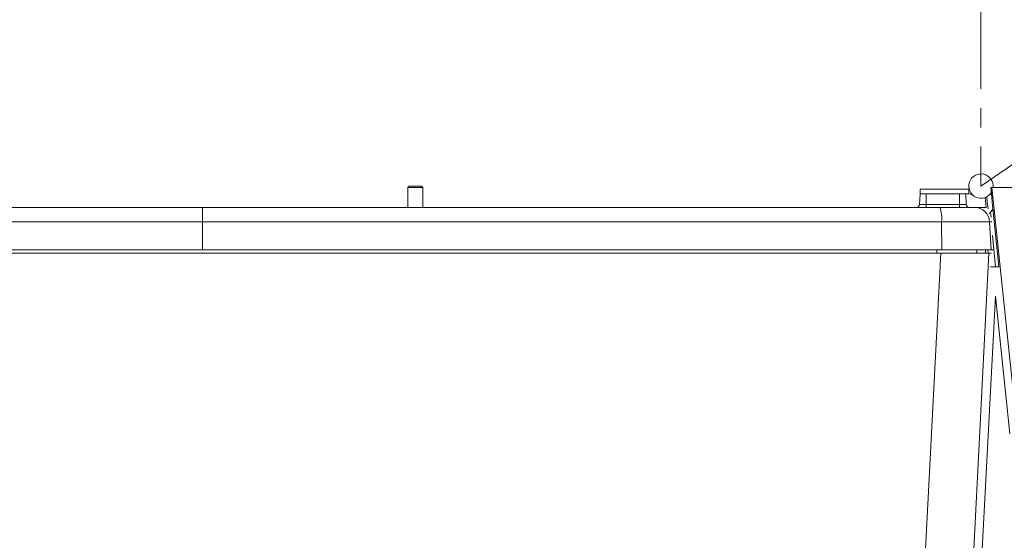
# Model space of a CAD drawing. Header units: millimetres. Extents: x 0 to 594, y 0 to 420.
# Tile 14 of 75: x 104 to 168, y 62 to 96. Entities that reach past the tile are written whole.
import ezdxf

# ---------------------------------------------------------------- set-up
doc = ezdxf.new("R2010")
doc.units = ezdxf.units.MM
doc.linetypes.add('CENTER', pattern=[10.16, 6.35, -1.27, 1.27, -1.27])
doc.styles.add('SLDTEXTSTYLE1', font='TXT', dxfattribs={"width": 0.605})
doc.dimstyles.new('SLDDIMSTYLE0', dxfattribs={"dimtxt": 2.568319, "dimasz": 3.3, "dimexe": 0, "dimexo": 0.0625, "dimgap": 0.64208, "dimtad": 1, "dimdec": 1, "dimlfac": 5, "dimrnd": 1e-09, "dimzin": 12, "dimdsep": 46, "dimtxsty": 'SLDTEXTSTYLE1', "dimsah": 1, "dimcen": 0.09, "dimadec": 0, "dimazin": 3, "dimtfac": 1, "dimtdec": 1, "dimtofl": 0, "dimtmove": 0, "dimatfit": 3, "dimfxl": 0, "dimfrac": 2, "dimtolj": 1, "dimtzin": 12, "dimarcsym": 0})
doc.dimstyles.new('SLDDIMSTYLE1', dxfattribs={"dimtxt": 2.568319, "dimasz": 3.3, "dimexe": 0, "dimexo": 0.0625, "dimgap": 0.64208, "dimtad": 1, "dimdec": 0, "dimlfac": 5, "dimrnd": 1e-09, "dimzin": 12, "dimdsep": 46, "dimtxsty": 'SLDTEXTSTYLE1', "dimsah": 1, "dimcen": 0.09, "dimadec": 0, "dimazin": 3, "dimtfac": 1, "dimtdec": 1, "dimtofl": 0, "dimtmove": 0, "dimatfit": 3, "dimfxl": 0, "dimfrac": 2, "dimtolj": 1, "dimtzin": 12, "dimarcsym": 0})
doc.dimstyles.new('SLDDIMSTYLE5', dxfattribs={"dimtxt": 2.568319, "dimasz": 3.3, "dimexe": 0, "dimexo": 0.0625, "dimgap": 0.64208, "dimtad": 1, "dimdec": 1, "dimlfac": 5, "dimrnd": 1e-09, "dimzin": 12, "dimdsep": 46, "dimtxsty": 'SLDTEXTSTYLE1', "dimsah": 1, "dimcen": 0, "dimadec": 0, "dimazin": 3, "dimtfac": 1, "dimtdec": 1, "dimtofl": 0, "dimtmove": 0, "dimatfit": 3, "dimfxl": 0, "dimfrac": 2, "dimtolj": 1, "dimtzin": 12, "dimarcsym": 0})

# ---------------------------------------------------------------- blocks, each defined once
blk = doc.blocks.new('_D_16')
at = {"color": 7, "linetype": 'Continuous', "lineweight": 0}
for p, q in [((252.679, 144.017), (166.907, 84.862)), ((210.51, 120.421), (210.994, 120.755)), ((210.994, 120.755), (213.233, 117.508)), ((213.233, 117.508), (212.749, 117.174)), ((203.653, 115.692), (203.169, 115.358)), ((203.169, 115.358), (205.408, 112.112)), ((205.408, 112.112), (205.892, 112.445))]:
    blk.add_line(p, q, dxfattribs=at)
blk.add_solid([(252.679, 144.017), (249.678, 142.555), (250.246, 141.732)], dxfattribs=at)
at = {"color": 7, "linetype": 'Continuous', "lineweight": 0, "char_height": 2.6458, "attachment_point": 1, "rotation": 34.59352, "style": 'SLDTEXTSTYLE1'}
for s, insert in [('R521', (201.342, 118.956)), ('20,5', (204.561, 115.67))]:
    blk.add_mtext(s, dxfattribs=dict(at, insert=insert))
blk = doc.blocks.new('_D_17')
at = {"color": 7, "linetype": 'Continuous', "lineweight": 0}
for p, q in [((166.907, 189.054), (47.47, 189.054)), ((48.47, 189.054), (48.47, 23.662)), ((43.938, 110.523), (43.938, 111.111)), ((43.938, 111.111), (47.882, 111.111)), ((47.882, 111.111), (47.882, 110.523)), ((43.938, 102.193), (43.938, 101.605)), ((47.882, 101.605), (47.882, 102.193)), ((43.938, 101.605), (47.882, 101.605)), ((104.307, 23.662), (47.47, 23.662))]:
    blk.add_line(p, q, dxfattribs=at)
for points in [[(48.47, 189.054), (47.97, 185.754), (48.97, 185.754)], [(48.47, 23.662), (48.97, 26.962), (47.97, 26.962)]]:
    blk.add_solid(points, dxfattribs=at)
at = {"color": 7, "linetype": 'Continuous', "lineweight": 0, "char_height": 2.6458, "attachment_point": 1, "rotation": 90, "style": 'SLDTEXTSTYLE1'}
for s, insert in [('33,5', (44.471, 102.928)), ('850', (39.939, 103.418))]:
    blk.add_mtext(s, dxfattribs=dict(at, insert=insert))
blk = doc.blocks.new('_D_18')
at = {"color": 7, "linetype": 'Continuous', "lineweight": 0}
for p, q in [((270.952, 79.31), (270.952, 14.901)), ((58.606, 76.408), (58.606, 14.901)), ((160.614, 20.433), (160.026, 20.433)), ((160.026, 20.433), (160.026, 16.489)), ((168.944, 20.433), (169.532, 20.433)), ((169.532, 20.433), (169.532, 16.489)), ((160.026, 16.489), (160.614, 16.489)), ((169.532, 16.489), (168.944, 16.489)), ((58.606, 15.901), (270.952, 15.901))]:
    blk.add_line(p, q, dxfattribs=at)
for points in [[(58.606, 15.901), (61.906, 15.401), (61.906, 16.401)], [(270.952, 15.901), (267.652, 16.401), (267.652, 15.401)]]:
    blk.add_solid(points, dxfattribs=at)
at = {"color": 7, "linetype": 'Continuous', "lineweight": 0, "char_height": 2.6458, "attachment_point": 1, "style": 'SLDTEXTSTYLE1'}
for s, insert in [('1062', (160.859, 24.432)), ('41,8', (161.349, 19.899))]:
    blk.add_mtext(s, dxfattribs=dict(at, insert=insert))

msp = doc.modelspace()

# ---------------------------------------------------------------- linework, layer by layer
at = {"color": 7, "linetype": 'CENTER', "lineweight": 0}
msp.add_line((166.907, 189.054), (166.907, 84.862), dxfattribs=at)
at = {"color": 7, "linetype": 'Continuous', "lineweight": 15}
for p, q in [((129.296, 84.862), (129.207, 84.773)), ((130.118, 84.862), (129.296, 84.862)), ((130.207, 84.773), (130.118, 84.862)), ((129.207, 84.773), (129.207, 83.462)), ((130.207, 84.773), (129.207, 84.773)), ((130.207, 83.462), (130.207, 84.773)), ((162.907, 84.362), (162.87, 83.651)), ((162.907, 84.662), (166.107, 84.662)), ((162.907, 84.662), (162.907, 84.362)), ((162.907, 84.362), (166.107, 84.362)), ((163.307, 84.362), (165.507, 84.362)), ((163.307, 84.362), (163.307, 83.651)), ((165.507, 84.362), (165.507, 83.651)), ((165.907, 84.362), (165.945, 83.651)), ((166.107, 84.662), (166.107, 84.362)), ((166.107, 84.662), (166.133, 84.662)), ((167.558, 84.762), (167.626, 84.762)), ((167.626, 84.762), (169.053, 71.178)), ((167.626, 84.762), (171.152, 84.762)), ((162.87, 83.651), (163.307, 83.651)), ((163.307, 83.462), (163.307, 83.651)), ((163.307, 83.651), (165.507, 83.651)), ((165.507, 83.462), (165.507, 83.651)), ((165.507, 83.651), (165.945, 83.651)), ((167.176, 84.108), (167.246, 83.444)), ((167.667, 83.562), (167.685, 83.389)), ((67.217, 83.462), (115.707, 83.462)), ((115.707, 83.462), (164.198, 83.462)), ((164.198, 83.462), (166.482, 83.462)), ((166.482, 83.462), (167.058, 83.462)), ((167.246, 83.444), (167.058, 83.462)), ((167.543, 83.143), (167.456, 83.053)), ((167.685, 83.39), (168.079, 79.562)), ((115.707, 82.514), (67.096, 82.514)), ((115.707, 82.514), (115.707, 80.662)), ((164.319, 82.514), (115.707, 82.514)), ((164.319, 82.514), (164.331, 80.662)), ((167.48, 82.514), (164.319, 82.514)), ((167.48, 82.514), (167.577, 80.662)), ((67.084, 80.662), (115.707, 80.662)), ((164.274, 80.462), (67.141, 80.462)), ((115.707, 80.662), (164.331, 80.662)), ((163.206, 59.747), (164.274, 80.462)), ((164.274, 80.462), (167.431, 80.462)), ((164.331, 80.662), (167.577, 80.662)), ((166.413, 60.55), (167.431, 80.462)), ((167.207, 80.462), (167.197, 80.662)), ((167.379, 80.462), (167.361, 80.662)), ((167.583, 80.462), (167.431, 80.462)), ((167.577, 80.662), (167.728, 80.662)), ((167.856, 79.562), (167.54, 79.562)), ((168.079, 79.562), (167.856, 79.562)), ((166.695, 55.415), (167.858, 77.617)), ((167.858, 77.617), (168.808, 68.581))]:
    msp.add_line(p, q, dxfattribs=at)
at = {"color": 8, "linetype": 'Continuous', "lineweight": 15}
for p, q in [((167.574, 82.787), (167.543, 83.143)), ((167.627, 82.514), (167.48, 82.514)), ((167.856, 79.562), (167.676, 81.615)), ((163.999, 80.662), (164, 80.462)), ((166.626, 80.662), (166.636, 80.462))]:
    msp.add_line(p, q, dxfattribs=at)
at = {"color": 7, "linetype": 'Continuous', "lineweight": 15, "flags": 128}
for points in [[(167.558, 84.762), (167.619, 84.09), (167.667, 83.562)], [(167.283, 84.157), (167.325, 83.778), (167.371, 83.365)], [(115.707, 82.514), (115.707, 82.702), (115.707, 82.88), (115.707, 83.044), (115.707, 83.187), (115.707, 83.304), (115.707, 83.391), (115.707, 83.444), (115.707, 83.462)]]:
    msp.add_lwpolyline(points, dxfattribs=at)
at = {"color": 7, "linetype": 'CENTER', "lineweight": 0}
msp.add_arc((166.907, 84.862), 104.192, 356.94548, 90, dxfattribs=at)
at = {"color": 7, "linetype": 'Continuous', "lineweight": 15}
for centre, radius, start, end in [((166.907, 84.862), 0.8, 352.81924, 329.69576), ((166.007, 83.662), 0.7, 53.1301, 90), ((167.807, 83.662), 0.7, 107.65067, 126.8699), ((162.67, 83.662), 0.2, 270, 357), ((166.144, 83.662), 0.2, 183, 270), ((162.313, 82.739), 2.018, 353.60829, 20.99215), ((166.481, 82.462), 1, 2.98824, 89.98974), ((166.757, 83.762), 1, 321.73558, 338.15147)]:
    msp.add_arc(centre, radius, start, end, dxfattribs=at)

# ---------------------------------------------------------------- dimensions: what is measured, and where the dimension line sits
at = {"color": 7, "linetype": 'Continuous', "lineweight": 0}
dim = msp.add_linear_dim(base=(48.47, 23.662), p1=(166.907, 189.054), p2=(104.307, 23.662), angle=90, dimstyle='SLDDIMSTYLE0', dxfattribs=at)
dim.commit()
dim.dimension.update_dxf_attribs({"geometry": '_D_17', "text_midpoint": (48.47, 106.358), "dimtype": 160})
dim = msp.add_radius_dim(center=(166.907, 84.862), mpoint=(252.679, 144.017), dimstyle='SLDDIMSTYLE5', dxfattribs=at)
dim.commit()
dim.dimension.update_dxf_attribs({"geometry": '_D_16', "text_midpoint": (209.793, 114.439), "dimtype": 164})
dim = msp.add_linear_dim(base=(270.952, 15.901), p1=(58.606, 76.408), p2=(270.952, 79.31), dimstyle='SLDDIMSTYLE1', dxfattribs=at)
dim.commit()
dim.dimension.update_dxf_attribs({"geometry": '_D_18', "text_midpoint": (164.779, 15.901), "dimtype": 160})

doc.saveas('drawing.dxf')
